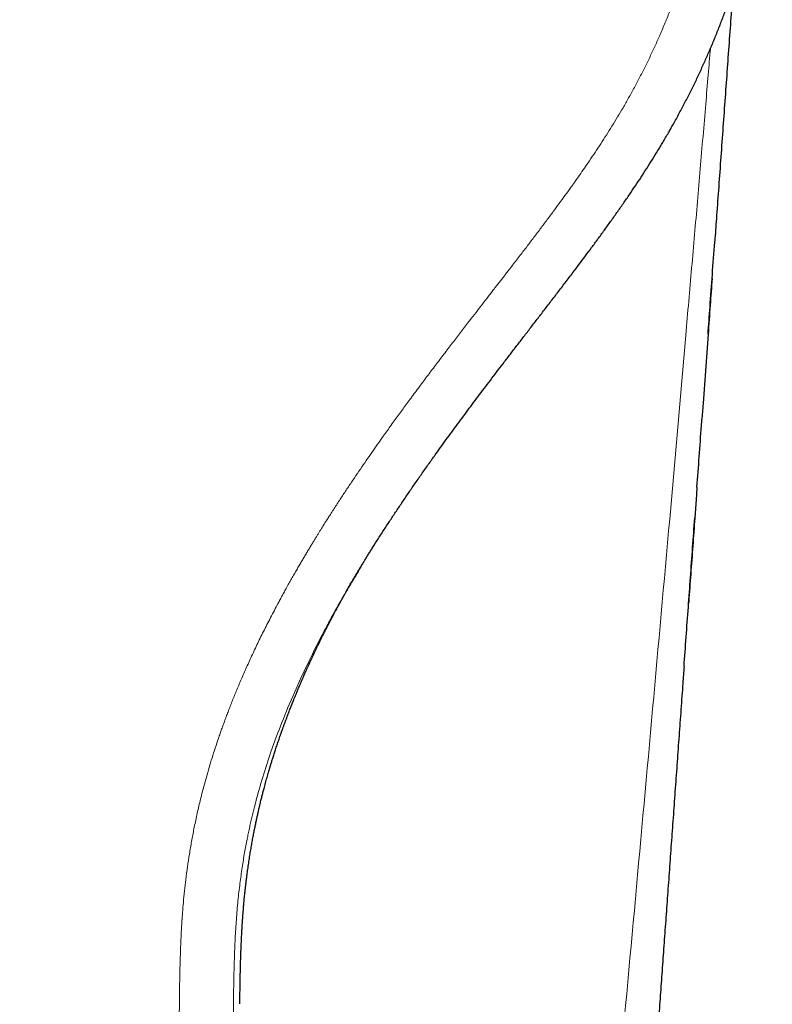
# Model space of a CAD drawing. Header units: millimetres. Extents: x 8 to 532, y 12 to 403.
# Tile 8 of 45: x 280 to 304, y 136 to 167. Entities that reach past the tile are written whole.
import ezdxf

# ---------------------------------------------------------------- set-up
doc = ezdxf.new("R2010")
doc.units = ezdxf.units.MM

msp = doc.modelspace()

# ---------------------------------------------------------------- linework, layer by layer
at = {"color": 8, "linetype": 'Continuous', "lineweight": 0}
msp.add_line((300.678, 151.359), (301.183, 157.118), dxfattribs=at)
at = {"color": 7, "linetype": 'Continuous', "lineweight": 30, "flags": 128}
for points in [[(301.88, 157.147), (301.828, 156.428), (301.776, 155.709), (301.724, 154.991), (301.687, 154.484)], [(301.533, 152.357), (301.516, 152.116), (301.464, 151.398)]]:
    msp.add_lwpolyline(points, dxfattribs=at)
at = {"color": 8, "linetype": 'Continuous', "lineweight": 0}
for points, knots in [([(279.85, 197.911), (279.987, 197.911), (280.261, 197.909), (280.672, 197.897), (281.083, 197.879), (281.493, 197.853), (281.9, 197.819), (282.305, 197.779), (282.706, 197.731), (283.106, 197.677), (283.507, 197.614), (283.91, 197.545), (284.315, 197.467), (284.718, 197.382), (285.119, 197.289), (285.519, 197.189), (285.916, 197.082), (286.312, 196.968), (286.705, 196.846), (287.096, 196.718), (287.485, 196.582), (287.871, 196.439), (288.254, 196.288), (288.635, 196.131), (289.002, 195.972), (289.356, 195.81), (289.696, 195.648), (290.034, 195.48), (290.369, 195.307), (290.701, 195.127), (291.04, 194.937), (291.384, 194.735), (291.735, 194.521), (292.081, 194.301), (292.424, 194.074), (292.76, 193.843), (293.089, 193.606), (293.413, 193.366), (293.732, 193.119), (294.049, 192.865), (294.363, 192.604), (294.674, 192.334), (294.98, 192.06), (295.281, 191.779), (295.577, 191.493), (295.868, 191.202), (296.153, 190.905), (296.432, 190.603), (296.706, 190.296), (296.975, 189.984), (297.237, 189.667), (297.494, 189.345), (297.744, 189.019), (297.982, 188.697), (298.208, 188.381), (298.421, 188.07), (298.629, 187.755), (298.832, 187.437), (299.03, 187.115), (299.228, 186.781), (299.425, 186.434), (299.621, 186.073), (299.811, 185.708), (299.994, 185.34), (300.169, 184.972), (300.336, 184.602), (300.496, 184.231), (300.649, 183.858), (300.796, 183.479), (300.938, 183.095), (301.073, 182.706), (301.201, 182.315), (301.322, 181.921), (301.435, 181.525), (301.542, 181.127), (301.641, 180.728), (301.733, 180.326), (301.817, 179.923), (301.894, 179.518), (301.964, 179.113), (302.026, 178.705), (302.081, 178.297), (302.127, 177.9), (302.165, 177.512), (302.195, 177.136), (302.219, 176.759), (302.237, 176.382), (302.249, 176.005), (302.254, 175.617), (302.252, 175.217), (302.243, 174.806), (302.227, 174.396), (302.203, 173.986), (302.171, 173.579), (302.133, 173.175), (302.088, 172.774), (302.035, 172.374), (301.975, 171.973), (301.907, 171.57), (301.832, 171.166), (301.749, 170.763), (301.658, 170.362), (301.561, 169.963), (301.456, 169.566), (301.343, 169.171), (301.224, 168.778), (301.097, 168.387), (300.963, 167.999), (300.823, 167.613), (300.675, 167.23), (300.52, 166.85), (300.362, 166.483), (300.203, 166.129), (300.043, 165.789), (299.877, 165.451), (299.706, 165.116), (299.529, 164.784), (299.406, 164.565), (299.345, 164.456)], [0, 0, 0, 0, 0.008787, 0.017577, 0.026368, 0.035161, 0.043953, 0.052589, 0.061224, 0.069857, 0.07849, 0.087297, 0.096104, 0.104911, 0.113717, 0.122523, 0.131328, 0.140134, 0.148939, 0.157744, 0.166547, 0.175351, 0.184153, 0.192955, 0.201757, 0.209825, 0.217893, 0.225961, 0.234028, 0.242096, 0.250163, 0.258943, 0.267723, 0.276502, 0.285281, 0.29406, 0.302683, 0.311305, 0.319927, 0.32855, 0.337348, 0.346146, 0.354944, 0.363743, 0.372541, 0.381339, 0.390137, 0.398936, 0.407735, 0.416535, 0.425335, 0.434135, 0.442936, 0.451736, 0.459803, 0.46787, 0.475937, 0.484005, 0.492073, 0.500142, 0.508926, 0.51771, 0.526494, 0.535278, 0.544062, 0.55269, 0.561318, 0.569947, 0.578576, 0.587381, 0.596187, 0.604994, 0.613801, 0.622608, 0.631416, 0.640223, 0.64903, 0.657836, 0.666643, 0.675449, 0.684255, 0.693061, 0.701868, 0.70994, 0.718012, 0.726084, 0.734155, 0.742227, 0.750297, 0.759082, 0.767867, 0.776651, 0.785434, 0.794216, 0.802839, 0.811462, 0.820083, 0.828703, 0.837497, 0.846289, 0.85508, 0.86387, 0.872659, 0.881447, 0.890234, 0.89902, 0.907804, 0.916588, 0.92537, 0.934151, 0.942931, 0.951711, 0.95976, 0.967809, 0.975858, 0.983907, 0.991954, 1, 1, 1, 1]), ([(301.181, 157.118), (301.212, 157.469), (301.275, 158.17), (301.366, 159.218), (301.457, 160.258), (301.547, 161.291), (301.635, 162.316), (301.721, 163.334), (301.804, 164.317), (301.881, 165.232), (301.929, 165.81), (301.952, 166.081)], [0, 0, 0, 0, 0.117715, 0.234602, 0.35066, 0.46589, 0.580291, 0.693863, 0.806608, 0.909229, 1, 1, 1, 1]), ([(299.345, 164.456), (299.289, 164.357), (299.176, 164.161), (299.004, 163.872), (298.83, 163.588), (298.654, 163.31), (298.478, 163.038), (298.301, 162.771), (298.132, 162.522), (297.972, 162.288), (297.826, 162.079), (297.723, 161.934), (297.664, 161.852), (297.644, 161.822), (297.623, 161.793), (297.6, 161.762), (297.526, 161.658), (297.398, 161.481), (297.217, 161.233), (297.023, 160.97), (296.817, 160.693), (296.597, 160.4), (296.372, 160.104), (296.143, 159.804), (295.909, 159.5), (295.725, 159.261), (295.593, 159.09), (295.513, 158.987), (295.433, 158.883), (295.352, 158.779), (295.271, 158.674), (295.187, 158.566), (295.1, 158.454), (294.975, 158.292), (294.813, 158.083), (294.615, 157.827), (294.398, 157.546), (294.161, 157.239), (293.904, 156.905), (293.644, 156.565), (293.38, 156.218), (293.113, 155.864), (292.843, 155.504), (292.622, 155.206), (292.451, 154.974), (292.33, 154.808), (292.208, 154.642), (292.086, 154.473), (291.963, 154.303), (291.839, 154.13), (291.696, 153.93), (291.535, 153.702), (291.356, 153.447), (291.176, 153.187), (290.993, 152.922), (290.808, 152.649), (290.621, 152.371), (290.433, 152.087), (290.244, 151.798), (290.094, 151.564), (290.004, 151.423), (289.974, 151.376), (289.966, 151.363), (289.958, 151.35), (289.95, 151.337), (289.941, 151.324), (289.935, 151.313), (289.924, 151.296), (289.908, 151.272), (289.88, 151.227), (289.843, 151.168), (289.799, 151.098), (289.754, 151.025), (289.707, 150.949), (289.657, 150.868), (289.604, 150.782), (289.548, 150.69), (289.488, 150.593), (289.426, 150.49), (289.361, 150.382), (289.294, 150.27), (289.224, 150.152), (289.153, 150.031), (289.079, 149.904), (289.002, 149.772), (288.924, 149.634), (288.842, 149.492), (288.759, 149.344), (288.677, 149.197), (288.597, 149.051), (288.522, 148.913), (288.47, 148.817), (288.442, 148.765), (288.435, 148.752), (288.428, 148.739), (288.421, 148.726), (288.414, 148.713), (288.407, 148.7), (288.4, 148.687), (288.355, 148.602), (288.273, 148.447), (288.157, 148.223), (288.045, 148.003), (287.937, 147.788), (287.833, 147.578), (287.734, 147.372), (287.639, 147.17), (287.546, 146.97), (287.456, 146.773), (287.369, 146.577), (287.286, 146.387), (287.207, 146.202), (287.131, 146.022), (287.06, 145.849), (286.992, 145.681), (286.928, 145.518), (286.867, 145.361), (286.81, 145.21), (286.755, 145.065), (286.712, 144.947), (286.678, 144.853), (286.653, 144.784), (286.629, 144.716), (286.604, 144.646), (286.553, 144.498), (286.475, 144.269), (286.377, 143.964), (286.283, 143.66), (286.195, 143.36), (286.113, 143.064), (286.042, 142.793), (285.98, 142.545), (285.927, 142.322), (285.877, 142.102), (285.83, 141.884), (285.774, 141.609), (285.71, 141.274), (285.643, 140.877), (285.582, 140.478), (285.531, 140.092), (285.489, 139.72), (285.455, 139.378), (285.433, 139.107), (285.42, 138.935), (285.415, 138.866), (285.413, 138.841), (285.413, 138.835), (285.412, 138.828), (285.412, 138.821), (285.411, 138.814), (285.411, 138.807), (285.41, 138.795), (285.409, 138.774), (285.407, 138.742), (285.404, 138.703), (285.402, 138.657), (285.398, 138.604), (285.395, 138.548), (285.392, 138.491), (285.389, 138.434), (285.386, 138.374), (285.383, 138.314), (285.381, 138.255), (285.377, 138.18), (285.374, 138.088), (285.369, 137.981), (285.366, 137.896), (285.364, 137.831), (285.362, 137.783), (285.361, 137.733), (285.359, 137.679), (285.357, 137.611), (285.354, 137.528), (285.352, 137.431), (285.349, 137.328), (285.346, 137.221), (285.345, 137.145), (285.344, 137.099), (285.343, 137.087), (285.343, 137.074), (285.343, 137.06), (285.342, 137.044), (285.342, 137.025), (285.341, 136.984), (285.34, 136.923), (285.338, 136.845), (285.337, 136.762), (285.335, 136.676), (285.334, 136.589), (285.333, 136.51), (285.332, 136.438), (285.331, 136.374), (285.33, 136.318), (285.33, 136.27), (285.329, 136.229), (285.329, 136.204), (285.329, 136.193)], [0, 0, 0, 0, 0.010585, 0.02104, 0.031364, 0.041557, 0.05162, 0.06155, 0.071347, 0.079689, 0.087931, 0.095101, 0.096221, 0.097338, 0.098454, 0.099568, 0.100936, 0.110332, 0.11987, 0.129551, 0.140724, 0.152081, 0.163621, 0.175345, 0.187251, 0.19934, 0.203369, 0.207419, 0.211488, 0.215577, 0.219686, 0.223815, 0.228269, 0.232942, 0.242842, 0.252888, 0.263082, 0.275923, 0.28899, 0.302282, 0.315802, 0.329548, 0.343521, 0.357722, 0.364042, 0.370406, 0.376815, 0.383267, 0.389763, 0.396303, 0.403135, 0.41265, 0.422307, 0.432106, 0.442047, 0.452316, 0.462732, 0.473297, 0.48401, 0.494872, 0.499109, 0.499586, 0.500063, 0.50054, 0.501018, 0.501496, 0.501974, 0.502182, 0.503393, 0.504674, 0.507135, 0.509818, 0.512402, 0.515163, 0.518102, 0.521218, 0.524574, 0.528114, 0.531838, 0.535747, 0.53984, 0.544039, 0.548417, 0.552973, 0.557707, 0.562619, 0.56771, 0.57298, 0.578429, 0.583372, 0.588453, 0.59304, 0.593496, 0.593954, 0.594412, 0.594871, 0.595332, 0.595793, 0.596256, 0.596719, 0.604732, 0.612562, 0.620208, 0.62767, 0.634949, 0.642044, 0.648954, 0.655679, 0.662526, 0.66917, 0.675609, 0.681844, 0.687874, 0.693701, 0.699322, 0.70474, 0.709952, 0.71496, 0.719763, 0.724361, 0.726706, 0.728994, 0.731224, 0.733403, 0.735943, 0.745822, 0.755861, 0.76573, 0.775429, 0.784955, 0.794306, 0.801529, 0.808644, 0.815649, 0.822546, 0.829333, 0.841775, 0.854261, 0.86679, 0.879363, 0.890462, 0.901586, 0.911391, 0.915708, 0.917609, 0.917822, 0.918035, 0.918249, 0.918462, 0.918675, 0.918889, 0.919102, 0.919854, 0.920834, 0.922041, 0.923475, 0.925136, 0.927023, 0.928665, 0.930446, 0.932367, 0.934242, 0.936047, 0.937818, 0.941261, 0.944571, 0.947749, 0.949201, 0.950623, 0.952206, 0.953894, 0.955639, 0.958532, 0.96157, 0.964752, 0.968078, 0.971496, 0.971888, 0.972282, 0.972678, 0.973075, 0.973544, 0.974188, 0.974824, 0.977395, 0.979837, 0.982149, 0.985093, 0.987799, 0.990265, 0.992492, 0.994482, 0.996205, 0.997698, 0.998963, 1, 1, 1, 1]), ([(294.891, 83.733), (295.019, 85.54), (295.276, 89.155), (295.69, 94.574), (296.12, 99.991), (296.567, 105.406), (297.028, 110.819), (297.5, 116.23), (297.998, 121.82), (298.52, 127.588), (299.062, 133.534), (299.606, 139.478), (300.147, 145.42), (300.501, 149.379), (300.678, 151.359)], [0, 0, 0, 0, 0.080002, 0.159999, 0.239995, 0.319991, 0.399988, 0.479988, 0.559991, 0.647998, 0.736006, 0.824011, 0.91201, 1, 1, 1, 1]), ([(290.542, 149.079), (290.511, 149.025), (290.437, 148.897), (290.323, 148.696), (290.201, 148.479), (290.085, 148.268), (289.974, 148.062), (289.731, 147.606), (289.372, 146.9), (288.928, 145.942), (288.536, 145.004), (288.208, 144.122), (287.938, 143.295), (287.727, 142.554), (287.603, 142.046), (287.54, 141.767), (287.522, 141.682), (287.503, 141.596), (287.485, 141.511), (287.468, 141.427), (287.428, 141.23), (287.368, 140.908), (287.292, 140.445), (287.222, 139.943), (287.16, 139.401), (287.111, 138.825), (287.074, 138.215), (287.048, 137.572), (287.032, 136.892), (287.026, 136.427), (287.023, 136.188)], [0, 0, 0, 0, 0.013808, 0.032774, 0.051158, 0.068961, 0.086188, 0.102841, 0.183584, 0.261498, 0.336531, 0.40871, 0.469903, 0.528962, 0.579255, 0.58573, 0.592182, 0.598608, 0.605011, 0.611389, 0.617744, 0.649395, 0.684006, 0.721482, 0.761732, 0.804683, 0.849492, 0.896934, 0.947072, 1, 1, 1, 1]), ([(285.329, 136.193), (285.307, 134.094), (285.263, 129.896), (285.194, 123.598), (285.123, 117.299), (285.051, 110.999), (284.978, 104.698), (284.905, 98.397), (284.857, 94.195), (284.833, 92.094)], [0, 0, 0, 0, 0.142797, 0.285612, 0.428448, 0.571305, 0.714184, 0.857083, 1, 1, 1, 1]), ([(287.023, 136.188), (287.018, 135.803), (287.009, 135.034), (286.995, 133.883), (286.981, 132.736), (286.966, 131.595), (286.952, 130.459), (286.938, 129.328), (286.924, 128.203), (286.909, 127.065), (286.895, 125.912), (286.88, 124.744), (286.865, 123.576), (286.85, 122.409), (286.835, 121.242), (286.822, 120.205), (286.81, 119.299), (286.8, 118.524), (286.79, 117.753), (286.78, 116.986), (286.77, 116.23), (286.76, 115.484), (286.751, 114.748), (286.741, 114.02), (286.732, 113.323), (286.723, 112.659), (286.715, 112.027), (286.707, 111.401), (286.699, 110.781), (286.691, 110.169), (286.683, 109.563), (286.675, 108.963), (286.667, 108.38), (286.66, 107.814), (286.653, 107.263), (286.645, 106.719), (286.638, 106.18), (286.631, 105.648), (286.625, 105.131), (286.618, 104.631), (286.612, 104.146), (286.605, 103.665), (286.599, 103.191), (286.593, 102.703), (286.586, 102.203), (286.579, 101.69), (286.573, 101.184), (286.566, 100.683), (286.56, 100.189), (286.553, 99.699), (286.547, 99.214), (286.54, 98.68), (286.532, 98.098), (286.524, 97.467), (286.516, 96.84), (286.508, 96.216), (286.499, 95.594), (286.491, 94.938), (286.482, 94.248), (286.472, 93.525), (286.463, 92.807), (286.457, 92.33), (286.454, 92.093)], [0, 0, 0, 0, 0.026202, 0.052309, 0.078312, 0.104202, 0.129969, 0.155603, 0.181108, 0.206512, 0.233047, 0.259536, 0.28601, 0.312497, 0.338967, 0.365362, 0.38303, 0.400621, 0.418118, 0.435505, 0.452764, 0.469582, 0.486259, 0.502788, 0.51916, 0.533638, 0.547979, 0.562177, 0.576226, 0.590122, 0.603865, 0.617455, 0.630892, 0.64352, 0.656008, 0.668358, 0.680568, 0.69264, 0.704573, 0.715698, 0.726703, 0.737589, 0.748358, 0.759012, 0.77077, 0.782388, 0.793871, 0.805219, 0.816439, 0.827541, 0.838537, 0.849439, 0.86385, 0.878145, 0.892353, 0.9065, 0.920606, 0.934663, 0.951157, 0.967554, 0.983841, 1, 1, 1, 1])]:
    msp.add_open_spline(points, degree=3, knots=knots, dxfattribs=at)
at = {"color": 7, "linetype": 'Continuous', "lineweight": 30}
for points, knots in [([(300.729, 163.608), (300.743, 163.632), (300.821, 163.767), (300.956, 164.015), (301.135, 164.351), (301.307, 164.687), (301.473, 165.023), (301.632, 165.36), (301.785, 165.696), (301.934, 166.037), (302.08, 166.384), (302.22, 166.735), (302.355, 167.086), (302.482, 167.436), (302.604, 167.785), (302.722, 168.143), (302.838, 168.51), (302.949, 168.887), (303.054, 169.262), (303.152, 169.635), (303.242, 170.007), (303.327, 170.376), (303.402, 170.733), (303.47, 171.077), (303.53, 171.409), (303.586, 171.74), (303.636, 172.067), (303.681, 172.393), (303.725, 172.74), (303.766, 173.107), (303.802, 173.495), (303.832, 173.879), (303.856, 174.258), (303.873, 174.634), (303.885, 175.005), (303.891, 175.363), (303.891, 175.705), (303.887, 176.034), (303.878, 176.359), (303.866, 176.681), (303.849, 176.998), (303.828, 177.311), (303.804, 177.62), (303.776, 177.926), (303.744, 178.227), (303.71, 178.524), (303.672, 178.816), (303.628, 179.122), (303.579, 179.439), (303.523, 179.768), (303.463, 180.091), (303.399, 180.416), (303.336, 180.715), (303.291, 180.907), (303.273, 180.987)], [0, 0, 0, 0, 0.00469, 0.026002, 0.047165, 0.068179, 0.089043, 0.109757, 0.13032, 0.150732, 0.171954, 0.193009, 0.213897, 0.234619, 0.255173, 0.27556, 0.297611, 0.319464, 0.34112, 0.362579, 0.383841, 0.404906, 0.425772, 0.444724, 0.46351, 0.482129, 0.500581, 0.518865, 0.536983, 0.558894, 0.580555, 0.601968, 0.623133, 0.644051, 0.664721, 0.685144, 0.703648, 0.721944, 0.740033, 0.757913, 0.775584, 0.793048, 0.810302, 0.827349, 0.844187, 0.860818, 0.877241, 0.893456, 0.9123, 0.930855, 0.949121, 0.967098, 0.986186, 1, 1, 1, 1]), ([(302.658, 167.951), (302.639, 167.691), (302.599, 167.129), (302.536, 166.264), (302.471, 165.352), (302.405, 164.433), (302.338, 163.509), (302.271, 162.579), (302.205, 161.66), (302.144, 160.818), (302.106, 160.287), (302.089, 160.053)], [0, 0, 0, 0, 0.098664, 0.213351, 0.328817, 0.445063, 0.562089, 0.679896, 0.798482, 0.911007, 1, 1, 1, 1]), ([(290.542, 149.079), (290.544, 149.084), (290.552, 149.098), (290.567, 149.124), (290.584, 149.155), (290.601, 149.184), (290.616, 149.211), (290.632, 149.237), (290.647, 149.264), (290.664, 149.292), (290.689, 149.335), (290.723, 149.394), (290.766, 149.466), (290.811, 149.541), (290.856, 149.616), (290.903, 149.695), (290.954, 149.779), (291.007, 149.867), (291.063, 149.959), (291.122, 150.055), (291.184, 150.155), (291.249, 150.259), (291.316, 150.367), (291.42, 150.533), (291.563, 150.757), (291.745, 151.039), (291.931, 151.325), (292.123, 151.613), (292.319, 151.905), (292.519, 152.2), (292.725, 152.498), (292.934, 152.799), (293.149, 153.103), (293.352, 153.387), (293.543, 153.653), (293.721, 153.898), (293.901, 154.145), (294.085, 154.395), (294.268, 154.642), (294.451, 154.888), (294.635, 155.133), (294.823, 155.383), (295.016, 155.638), (295.212, 155.896), (295.411, 156.157), (295.614, 156.421), (295.82, 156.691), (296.033, 156.967), (296.251, 157.25), (296.474, 157.54), (296.702, 157.836), (296.934, 158.138), (297.17, 158.445), (297.41, 158.759), (297.635, 159.056), (297.845, 159.334), (298.04, 159.594), (298.237, 159.858), (298.435, 160.127), (298.633, 160.4), (298.832, 160.675), (299.03, 160.954), (299.229, 161.238), (299.421, 161.518), (299.606, 161.792), (299.784, 162.06), (299.961, 162.334), (300.138, 162.613), (300.313, 162.897), (300.487, 163.187), (300.626, 163.424), (300.706, 163.566), (300.729, 163.608)], [0, 0, 0, 0, 0.001047, 0.003463, 0.005699, 0.007498, 0.00923, 0.010942, 0.012703, 0.014522, 0.016397, 0.021042, 0.026002, 0.030697, 0.035644, 0.040842, 0.046293, 0.052115, 0.0582, 0.064548, 0.07116, 0.078036, 0.085176, 0.09253, 0.111148, 0.130054, 0.149247, 0.16873, 0.188501, 0.208562, 0.228912, 0.249552, 0.27048, 0.291696, 0.30857, 0.325625, 0.342861, 0.360281, 0.377916, 0.394782, 0.412016, 0.429619, 0.447592, 0.465937, 0.484317, 0.503057, 0.522158, 0.541624, 0.561866, 0.582494, 0.603513, 0.624926, 0.646738, 0.668953, 0.691575, 0.709599, 0.727879, 0.746417, 0.765219, 0.784286, 0.803275, 0.82253, 0.842054, 0.861849, 0.879755, 0.897881, 0.91623, 0.934801, 0.953597, 0.972617, 0.991861, 1, 1, 1, 1]), ([(301.879, 157.146), (301.9, 157.43), (301.945, 158.053), (302.014, 159.015), (302.064, 159.699), (302.089, 160.046), (302.089, 160.053)], [0, 0, 0, 0, 0.293997, 0.642408, 0.992729, 1, 1, 1, 1]), ([(302.005, 158.884), (301.985, 158.609), (301.943, 158.03), (301.902, 157.451), (301.88, 157.147)], [0, 0, 0, 0, 0.475841, 1, 1, 1, 1]), ([(301.533, 152.356), (301.557, 152.676), (301.603, 153.317), (301.654, 154.024), (301.682, 154.41), (301.687, 154.475)], [0, 0, 0, 0, 0.4534879, 0.907008, 1, 1, 1, 1]), ([(301.128, 146.747), (301.15, 147.054), (301.195, 147.673), (301.262, 148.602), (301.329, 149.535), (301.397, 150.465), (301.441, 151.085), (301.464, 151.395)], [0, 0, 0, 0, 0.198106, 0.399329, 0.599912, 0.800065, 1, 1, 1, 1]), ([(301.464, 151.398), (301.443, 151.104), (301.401, 150.52), (301.337, 149.647), (301.294, 149.051), (301.272, 148.747), (301.271, 148.732)], [0, 0, 0, 0, 0.330039, 0.65777, 0.983192, 1, 1, 1, 1]), ([(291.068, 149.963), (291.06, 149.951), (290.941, 149.759), (290.78, 149.486), (290.613, 149.203), (290.555, 149.102), (290.542, 149.079)], [0, 0, 0, 0, 0.040747, 0.65921, 0.924378, 1, 1, 1, 1]), ([(291.047, 149.929), (291.049, 149.933), (291.056, 149.944), (291.063, 149.956), (291.067, 149.963)], [0, 0, 0, 0, 0.339449, 1, 1, 1, 1]), ([(287.221, 136.187), (287.222, 136.196), (287.222, 136.263), (287.224, 136.386), (287.227, 136.556), (287.229, 136.72), (287.232, 136.877), (287.235, 137.027), (287.238, 137.167), (287.241, 137.3), (287.244, 137.427), (287.248, 137.549), (287.252, 137.67), (287.256, 137.789), (287.26, 137.906), (287.265, 138.017), (287.269, 138.121), (287.274, 138.218), (287.278, 138.309), (287.283, 138.392), (287.287, 138.467), (287.291, 138.534), (287.294, 138.593), (287.297, 138.645), (287.3, 138.693), (287.303, 138.734), (287.306, 138.77), (287.308, 138.801), (287.309, 138.825), (287.311, 138.845), (287.312, 138.864), (287.313, 138.883), (287.315, 138.906), (287.317, 138.931), (287.319, 138.959), (287.321, 138.991), (287.324, 139.029), (287.328, 139.074), (287.332, 139.125), (287.337, 139.183), (287.342, 139.247), (287.348, 139.318), (287.355, 139.395), (287.363, 139.479), (287.372, 139.569), (287.382, 139.667), (287.393, 139.773), (287.406, 139.889), (287.421, 140.011), (287.437, 140.14), (287.454, 140.271), (287.474, 140.423), (287.499, 140.593), (287.527, 140.78), (287.557, 140.96), (287.586, 141.133), (287.616, 141.299), (287.645, 141.458), (287.675, 141.61), (287.704, 141.755), (287.733, 141.893), (287.761, 142.023), (287.788, 142.146), (287.814, 142.262), (287.84, 142.37), (287.862, 142.464), (287.882, 142.546), (287.899, 142.615), (287.915, 142.68), (287.931, 142.743), (287.947, 142.804), (287.963, 142.865), (287.989, 142.964), (288.026, 143.1), (288.073, 143.271), (288.109, 143.396), (288.133, 143.476), (288.143, 143.511), (288.153, 143.544), (288.161, 143.573), (288.168, 143.597), (288.174, 143.614), (288.178, 143.627), (288.181, 143.64), (288.187, 143.658), (288.194, 143.681), (288.202, 143.708), (288.211, 143.737), (288.222, 143.774), (288.237, 143.822), (288.255, 143.88), (288.275, 143.943), (288.296, 144.009), (288.318, 144.076), (288.349, 144.171), (288.388, 144.291), (288.43, 144.415), (288.464, 144.513), (288.483, 144.569), (288.496, 144.607), (288.504, 144.627), (288.511, 144.647), (288.517, 144.665), (288.522, 144.68), (288.526, 144.691), (288.529, 144.7), (288.532, 144.708), (288.536, 144.719), (288.541, 144.732), (288.547, 144.749), (288.554, 144.768), (288.563, 144.793), (288.574, 144.825), (288.588, 144.863), (288.603, 144.906), (288.62, 144.951), (288.636, 144.996), (288.659, 145.058), (288.688, 145.135), (288.722, 145.223), (288.752, 145.302), (288.779, 145.373), (288.805, 145.439), (288.824, 145.489), (288.838, 145.524), (288.847, 145.546), (288.855, 145.568), (288.863, 145.586), (288.869, 145.601), (288.873, 145.612), (288.877, 145.621), (288.881, 145.631), (288.886, 145.644), (288.894, 145.664), (288.904, 145.69), (288.918, 145.724), (288.935, 145.765), (288.953, 145.81), (288.98, 145.877), (289.017, 145.964), (289.062, 146.074), (289.099, 146.16), (289.125, 146.22), (289.137, 146.249), (289.147, 146.273), (289.156, 146.292), (289.163, 146.309), (289.172, 146.329), (289.188, 146.366), (289.211, 146.418), (289.241, 146.486), (289.271, 146.555), (289.302, 146.625), (289.328, 146.682), (289.347, 146.725), (289.361, 146.754), (289.374, 146.784), (289.388, 146.813), (289.4, 146.84), (289.41, 146.861), (289.417, 146.877), (289.423, 146.89), (289.427, 146.9), (289.432, 146.911), (289.439, 146.926), (289.449, 146.947), (289.462, 146.974), (289.476, 147.005), (289.492, 147.039), (289.507, 147.071), (289.526, 147.11), (289.546, 147.154), (289.569, 147.202), (289.59, 147.245), (289.609, 147.286), (289.628, 147.325), (289.647, 147.363), (289.662, 147.394), (289.673, 147.418), (289.681, 147.434), (289.688, 147.449), (289.696, 147.465), (289.706, 147.485), (289.717, 147.508), (289.732, 147.538), (289.75, 147.574), (289.77, 147.616), (289.792, 147.659), (289.811, 147.697), (289.828, 147.731), (289.843, 147.761), (289.857, 147.79), (289.871, 147.817), (289.883, 147.841), (289.892, 147.858), (289.898, 147.87), (289.903, 147.88), (289.908, 147.89), (289.914, 147.902), (289.922, 147.918), (289.937, 147.946), (289.957, 147.985), (289.981, 148.033), (290.005, 148.079), (290.028, 148.122), (290.049, 148.164), (290.069, 148.202), (290.087, 148.236), (290.104, 148.268), (290.119, 148.297), (290.134, 148.324), (290.149, 148.353), (290.166, 148.385), (290.187, 148.424), (290.209, 148.466), (290.229, 148.502), (290.245, 148.532), (290.257, 148.554), (290.269, 148.577), (290.282, 148.601), (290.295, 148.624), (290.306, 148.646), (290.317, 148.666), (290.327, 148.683), (290.335, 148.698), (290.344, 148.714), (290.353, 148.731), (290.364, 148.751), (290.376, 148.772), (290.389, 148.796), (290.402, 148.82), (290.416, 148.844), (290.429, 148.869), (290.443, 148.894), (290.458, 148.92), (290.471, 148.944), (290.483, 148.965), (290.493, 148.984), (290.504, 149.003), (290.519, 149.029), (290.536, 149.059), (290.554, 149.092), (290.571, 149.122), (290.586, 149.148), (290.599, 149.171), (290.611, 149.191), (290.621, 149.209), (290.631, 149.226), (290.641, 149.244), (290.651, 149.261), (290.661, 149.279), (290.673, 149.299), (290.686, 149.321), (290.701, 149.348), (290.719, 149.378), (290.737, 149.41), (290.756, 149.441), (290.773, 149.471), (290.788, 149.497), (290.801, 149.519), (290.811, 149.537), (290.819, 149.549), (290.825, 149.559), (290.828, 149.565), (290.83, 149.568)], [0, 0, 0, 0, 0.001673, 0.013473, 0.024872, 0.035872, 0.046472, 0.056673, 0.065926, 0.074825, 0.08337, 0.09156, 0.099395, 0.107718, 0.115597, 0.12303, 0.130016, 0.136553, 0.142641, 0.148276, 0.153459, 0.157775, 0.161715, 0.165277, 0.16846, 0.171264, 0.173687, 0.175728, 0.177387, 0.178664, 0.179678, 0.181142, 0.182655, 0.184305, 0.186124, 0.188294, 0.190863, 0.193832, 0.19732, 0.201237, 0.205586, 0.210368, 0.215586, 0.221241, 0.227338, 0.233878, 0.241208, 0.249032, 0.257354, 0.266178, 0.275219, 0.284077, 0.297274, 0.31003, 0.322337, 0.334191, 0.345585, 0.356515, 0.366973, 0.376956, 0.386457, 0.395472, 0.403995, 0.412022, 0.419548, 0.426569, 0.431729, 0.436572, 0.441097, 0.445423, 0.449718, 0.453985, 0.458222, 0.470636, 0.48279, 0.49468, 0.49726, 0.499827, 0.502266, 0.504337, 0.506032, 0.50735, 0.508024, 0.508853, 0.51018, 0.511883, 0.513783, 0.515877, 0.518168, 0.521931, 0.526129, 0.530763, 0.53567, 0.540518, 0.545294, 0.556273, 0.566852, 0.572472, 0.577691, 0.579248, 0.580765, 0.582242, 0.583626, 0.584728, 0.585603, 0.586117, 0.586671, 0.587445, 0.58844, 0.589655, 0.59109, 0.592747, 0.595244, 0.59812, 0.601375, 0.604801, 0.60814, 0.611391, 0.618707, 0.62553, 0.631205, 0.636484, 0.64144, 0.646173, 0.647882, 0.64956, 0.651206, 0.652722, 0.653858, 0.654602, 0.65517, 0.655938, 0.65694, 0.658177, 0.660352, 0.663007, 0.666143, 0.669713, 0.673417, 0.68154, 0.690026, 0.698876, 0.701698, 0.704023, 0.70585, 0.707179, 0.708436, 0.709997, 0.71186, 0.717151, 0.722537, 0.728005, 0.733573, 0.739306, 0.741641, 0.744003, 0.746393, 0.748809, 0.751184, 0.752766, 0.75406, 0.755067, 0.755786, 0.756459, 0.757735, 0.759481, 0.761699, 0.764384, 0.767185, 0.769872, 0.772445, 0.776758, 0.780707, 0.784293, 0.787599, 0.790841, 0.794029, 0.79716, 0.798716, 0.799988, 0.80112, 0.802505, 0.804165, 0.8061, 0.808312, 0.811773, 0.815384, 0.819046, 0.82276, 0.825264, 0.827792, 0.830343, 0.832817, 0.834861, 0.836445, 0.837365, 0.83805, 0.838899, 0.84, 0.841352, 0.842956, 0.847315, 0.851561, 0.855624, 0.859503, 0.863198, 0.866685, 0.869753, 0.872609, 0.875251, 0.877682, 0.879958, 0.883079, 0.886594, 0.890497, 0.894723, 0.896722, 0.898784, 0.900909, 0.903097, 0.905347, 0.907454, 0.90926, 0.910917, 0.91224, 0.913667, 0.915322, 0.917205, 0.919311, 0.921571, 0.923963, 0.926224, 0.928592, 0.931067, 0.933649, 0.936124, 0.938168, 0.93978, 0.941562, 0.943948, 0.947324, 0.950694, 0.953698, 0.956338, 0.958613, 0.960585, 0.96235, 0.964121, 0.965898, 0.96771, 0.969414, 0.971446, 0.973805, 0.976338, 0.979854, 0.983244, 0.986508, 0.989647, 0.992568, 0.994875, 0.996762, 0.998231, 0.999044, 1, 1, 1, 1]), ([(301.128, 146.747), (301.115, 146.574), (301.083, 146.124), (301.03, 145.401), (300.971, 144.579), (300.912, 143.758), (300.852, 142.936), (300.793, 142.116), (300.734, 141.301), (300.676, 140.493), (300.618, 139.691), (300.56, 138.895), (300.503, 138.105), (300.446, 137.322), (300.39, 136.544), (300.334, 135.773), (300.279, 135.008), (300.224, 134.249), (300.17, 133.496), (300.114, 132.725), (300.057, 131.935), (299.999, 131.128), (299.941, 130.329), (299.884, 129.537), (299.829, 128.776), (299.776, 128.045), (299.725, 127.345), (299.675, 126.65), (299.626, 125.962), (299.576, 125.28), (299.527, 124.604), (299.477, 123.912), (299.426, 123.205), (299.374, 122.483), (299.323, 121.768), (299.271, 121.06), (299.222, 120.376), (299.174, 119.713), (299.128, 119.073), (299.095, 118.623), (299.076, 118.36), (299.071, 118.282), (299.065, 118.205), (299.06, 118.128), (299.054, 118.052), (299.049, 117.987), (299.046, 117.932), (299.042, 117.885), (299.039, 117.837), (299.035, 117.785), (299.031, 117.729), (299.026, 117.667), (299.003, 117.34), (298.953, 116.65), (298.877, 115.601), (298.795, 114.456), (298.71, 113.285), (298.623, 112.087), (298.535, 110.863), (298.447, 109.644), (298.36, 108.432), (298.273, 107.225), (298.186, 106.025), (298.1, 104.831), (298.013, 103.623), (297.925, 102.403), (297.836, 101.171), (297.747, 99.946), (297.659, 98.726), (297.572, 97.514), (297.485, 96.308), (297.399, 95.108), (297.313, 93.915), (297.227, 92.729), (297.142, 91.549), (297.059, 90.403), (297.005, 89.651), (296.979, 89.29)], [0, 0, 0, 0, 0.009067, 0.023504, 0.037837, 0.052067, 0.06648, 0.080786, 0.094984, 0.109074, 0.123056, 0.136931, 0.150698, 0.164357, 0.177909, 0.191352, 0.204688, 0.217916, 0.231037, 0.24405, 0.258239, 0.272298, 0.286227, 0.300026, 0.313694, 0.326006, 0.338211, 0.350308, 0.362297, 0.374179, 0.385953, 0.397619, 0.410327, 0.422905, 0.435353, 0.44767, 0.459857, 0.471114, 0.482257, 0.493287, 0.494638, 0.495987, 0.497335, 0.498681, 0.50002, 0.501271, 0.50208, 0.502891, 0.503729, 0.504621, 0.50559, 0.506663, 0.507841, 0.522688, 0.542695, 0.562611, 0.582438, 0.603842, 0.62514, 0.646333, 0.667419, 0.6884, 0.709274, 0.730043, 0.750706, 0.77224, 0.793657, 0.814958, 0.836143, 0.857213, 0.878166, 0.899003, 0.919724, 0.940329, 0.960819, 0.981192, 1, 1, 1, 1])]:
    msp.add_open_spline(points, degree=3, knots=knots, dxfattribs=at)

doc.saveas('drawing.dxf')
